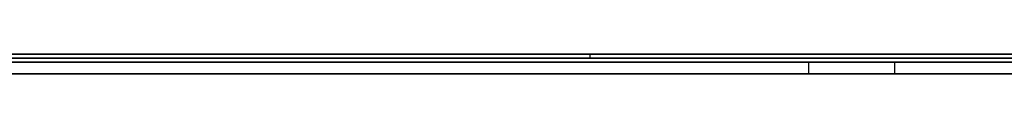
# Model space of a CAD drawing. Extents: x -3.09 to 3.09, y 0 to 2.31.
# Tile 42 of 177: x -2.421092 to -2.395908, y 2.2345 to 2.235. Entities that reach past the tile are written whole.
import ezdxf

# ---------------------------------------------------------------- set-up
doc = ezdxf.new("R2010")
doc.units = 0
doc.layers.get('0').update_dxf_attribs({"linetype": 'CONTINUOUS'})

# ---------------------------------------------------------------- blocks, each defined once
blk = doc.blocks.new('*U1')
at = {"extrusion": (0, 1, 0)}
for p, q in [((3.018, 2.235, -0.83), (-3.018, 2.235, -0.83)), ((-3.018, 2.235, 0.83), (3.018, 2.235, 0.83)), ((-2.798, 2.235, -0.725), (-1.678, 2.235, -0.725)), ((-1.678, 2.235, -0.365), (-2.798, 2.235, -0.365)), ((-2.406509, 2.235, -0.043644), (-2.453195, 2.235, -0.043644)), ((-2.453195, 2.235, -0.054491), (-2.406509, 2.235, -0.054491)), ((-2.453195, 2.2349, -0.043644), (-2.406509, 2.2349, -0.043644)), ((-2.406509, 2.2349, -0.054491), (-2.453195, 2.2349, -0.054491)), ((-2.406509, 2.235, -0.001502), (-2.406509, 2.235, -0.043644)), ((-2.394196, 2.235, -0.001502), (-2.406509, 2.235, -0.001502)), ((-2.406509, 2.235, -0.054491), (-2.406509, 2.235, -0.091502)), ((-2.406509, 2.235, -0.091502), (-2.394196, 2.235, -0.091502)), ((-2.406509, 2.2349, -0.043644), (-2.406509, 2.2349, -0.001502)), ((-2.406509, 2.2349, -0.001502), (-2.394196, 2.2349, -0.001502)), ((-2.406509, 2.2349, -0.091502), (-2.406509, 2.2349, -0.054491)), ((-2.394196, 2.2349, -0.091502), (-2.406509, 2.2349, -0.091502)), ((-1.678, 2.2348, -0.725), (-2.798, 2.2348, -0.725)), ((-2.798, 2.2348, -0.365), (-1.678, 2.2348, -0.365))]:
    blk.add_line(p, q, dxfattribs=at)
for p, q in [((3.018, 2.235, -0.83), (-3.018, 2.235, -0.83)), ((-2.798, 2.235, -0.725), (-1.678, 2.235, -0.725)), ((-2.453195, 2.235, -0.054491), (-2.406509, 2.235, -0.054491)), ((-2.406509, 2.2349, -0.054491), (-2.453195, 2.2349, -0.054491)), ((-2.406509, 2.235, -0.091502), (-2.394196, 2.235, -0.091502)), ((-2.406509, 2.235, -0.091502), (-2.406509, 2.2349, -0.091502)), ((-2.406509, 2.235, -0.054491), (-2.406509, 2.2349, -0.054491)), ((-2.394196, 2.2349, -0.091502), (-2.406509, 2.2349, -0.091502)), ((-1.678, 2.2348, -0.725), (-2.798, 2.2348, -0.725)), ((-2.400918, 2.2348, -0.461754), (-2.400918, 2.2345, -0.461754)), ((-2.400918, 2.2348, -0.461754), (-2.400918, 2.2345, -0.461754)), ((-2.398714, 2.2348, -0.478162), (-2.398714, 2.2345, -0.478162)), ((-2.398714, 2.2348, -0.478162), (-2.398714, 2.2345, -0.478162))]:
    blk.add_line(p, q)
at = {"extrusion": (0, 0, -1)}
for p, q in [((-3.018, 2.235, 0.83), (3.018, 2.235, 0.83)), ((-1.678, 2.235, -0.365), (-2.798, 2.235, -0.365)), ((-2.406509, 2.235, -0.043644), (-2.453195, 2.235, -0.043644)), ((-2.453195, 2.2349, -0.043644), (-2.406509, 2.2349, -0.043644)), ((-2.394196, 2.235, -0.001502), (-2.406509, 2.235, -0.001502)), ((-2.406509, 2.235, -0.001502), (-2.406509, 2.2349, -0.001502)), ((-2.406509, 2.235, -0.043644), (-2.406509, 2.2349, -0.043644)), ((-2.406509, 2.2349, -0.001502), (-2.394196, 2.2349, -0.001502)), ((-2.798, 2.2348, -0.365), (-1.678, 2.2348, -0.365))]:
    blk.add_line(p, q, dxfattribs=at)
at = {"extrusion": (1, 0, 0)}
for p, q in [((-2.406509, 2.235, -0.001502), (-2.406509, 2.235, -0.043644)), ((-2.406509, 2.235, -0.001502), (-2.406509, 2.2349, -0.001502)), ((-2.406509, 2.235, -0.043644), (-2.406509, 2.2349, -0.043644)), ((-2.406509, 2.235, -0.054491), (-2.406509, 2.235, -0.091502)), ((-2.406509, 2.235, -0.054491), (-2.406509, 2.2349, -0.054491)), ((-2.406509, 2.235, -0.091502), (-2.406509, 2.2349, -0.091502)), ((-2.406509, 2.2349, -0.043644), (-2.406509, 2.2349, -0.001502)), ((-2.406509, 2.2349, -0.091502), (-2.406509, 2.2349, -0.054491))]:
    blk.add_line(p, q, dxfattribs=at)
for points in [[(-2.40092, 2.2348, -0.461754), (-2.40157, 2.2348, -0.461756), (-2.40221, 2.2348, -0.461761), (-2.40285, 2.2348, -0.461769), (-2.40349, 2.2348, -0.461781), (-2.40413, 2.2348, -0.461796), (-2.40476, 2.2348, -0.461814), (-2.40539, 2.2348, -0.461836), (-2.40601, 2.2348, -0.461861), (-2.40664, 2.2348, -0.46189), (-2.40726, 2.2348, -0.461922), (-2.40788, 2.2348, -0.461957), (-2.40849, 2.2348, -0.461996), (-2.4091, 2.2348, -0.462038), (-2.40971, 2.2348, -0.462083), (-2.41032, 2.2348, -0.462132), (-2.41092, 2.2348, -0.462184), (-2.41152, 2.2348, -0.462239), (-2.41212, 2.2348, -0.462298), (-2.41271, 2.2348, -0.46236), (-2.4133, 2.2348, -0.462425), (-2.41389, 2.2348, -0.462494), (-2.41447, 2.2348, -0.462566), (-2.41506, 2.2348, -0.462642), (-2.41563, 2.2348, -0.462721), (-2.41621, 2.2348, -0.462803), (-2.41678, 2.2348, -0.462889), (-2.41735, 2.2348, -0.462978), (-2.41792, 2.2348, -0.46307), (-2.41849, 2.2348, -0.463165), (-2.41905, 2.2348, -0.463264), (-2.41961, 2.2348, -0.463367), (-2.42016, 2.2348, -0.463473), (-2.42071, 2.2348, -0.463582), (-2.42126, 2.2348, -0.463694)], [(-2.40092, 2.2348, -0.461754), (-2.40157, 2.2348, -0.461756), (-2.40221, 2.2348, -0.461761), (-2.40285, 2.2348, -0.461769), (-2.40349, 2.2348, -0.461781), (-2.40413, 2.2348, -0.461796), (-2.40476, 2.2348, -0.461814), (-2.40539, 2.2348, -0.461836), (-2.40601, 2.2348, -0.461861), (-2.40664, 2.2348, -0.46189), (-2.40726, 2.2348, -0.461922), (-2.40788, 2.2348, -0.461957), (-2.40849, 2.2348, -0.461996), (-2.4091, 2.2348, -0.462038), (-2.40971, 2.2348, -0.462083), (-2.41032, 2.2348, -0.462132), (-2.41092, 2.2348, -0.462184), (-2.41152, 2.2348, -0.462239), (-2.41212, 2.2348, -0.462298), (-2.41271, 2.2348, -0.46236), (-2.4133, 2.2348, -0.462425), (-2.41389, 2.2348, -0.462494), (-2.41447, 2.2348, -0.462566), (-2.41506, 2.2348, -0.462642), (-2.41563, 2.2348, -0.462721), (-2.41621, 2.2348, -0.462803), (-2.41678, 2.2348, -0.462889), (-2.41735, 2.2348, -0.462978), (-2.41792, 2.2348, -0.46307), (-2.41849, 2.2348, -0.463165), (-2.41905, 2.2348, -0.463264), (-2.41961, 2.2348, -0.463367), (-2.42016, 2.2348, -0.463473), (-2.42071, 2.2348, -0.463582), (-2.42126, 2.2348, -0.463694)], [(-2.42126, 2.2348, -0.48194), (-2.42091, 2.2348, -0.481802), (-2.42056, 2.2348, -0.481666), (-2.4202, 2.2348, -0.481532), (-2.41984, 2.2348, -0.481401), (-2.41948, 2.2348, -0.481273), (-2.41912, 2.2348, -0.481147), (-2.41875, 2.2348, -0.481024), (-2.41838, 2.2348, -0.480904), (-2.41801, 2.2348, -0.480786), (-2.41764, 2.2348, -0.480671), (-2.41726, 2.2348, -0.480558), (-2.41688, 2.2348, -0.480448), (-2.4165, 2.2348, -0.48034), (-2.41611, 2.2348, -0.480235), (-2.41573, 2.2348, -0.480133), (-2.41534, 2.2348, -0.480033), (-2.41495, 2.2348, -0.479936), (-2.41455, 2.2348, -0.479841), (-2.41416, 2.2348, -0.479749), (-2.41376, 2.2348, -0.47966), (-2.41336, 2.2348, -0.479573), (-2.41295, 2.2348, -0.479489), (-2.41255, 2.2348, -0.479407), (-2.41214, 2.2348, -0.479328), (-2.41173, 2.2348, -0.479252), (-2.41131, 2.2348, -0.479178), (-2.41089, 2.2348, -0.479107), (-2.41048, 2.2348, -0.479038), (-2.41005, 2.2348, -0.478972), (-2.40963, 2.2348, -0.478908), (-2.4092, 2.2348, -0.478848), (-2.40878, 2.2348, -0.478789), (-2.40834, 2.2348, -0.478734), (-2.40791, 2.2348, -0.47868), (-2.40747, 2.2348, -0.47863), (-2.40704, 2.2348, -0.478582), (-2.40659, 2.2348, -0.478537), (-2.40615, 2.2348, -0.478494), (-2.4057, 2.2348, -0.478454), (-2.40526, 2.2348, -0.478416), (-2.40481, 2.2348, -0.478381), (-2.40435, 2.2348, -0.478349), (-2.4039, 2.2348, -0.478319), (-2.40344, 2.2348, -0.478292), (-2.40298, 2.2348, -0.478267), (-2.40251, 2.2348, -0.478245), (-2.40205, 2.2348, -0.478226), (-2.40158, 2.2348, -0.478209), (-2.40111, 2.2348, -0.478195), (-2.40063, 2.2348, -0.478183), (-2.40016, 2.2348, -0.478174), (-2.39968, 2.2348, -0.478167), (-2.3992, 2.2348, -0.478164), (-2.39871, 2.2348, -0.478162)], [(-2.42126, 2.2348, -0.48194), (-2.42091, 2.2348, -0.481802), (-2.42056, 2.2348, -0.481666), (-2.4202, 2.2348, -0.481532), (-2.41984, 2.2348, -0.481401), (-2.41948, 2.2348, -0.481273), (-2.41912, 2.2348, -0.481147), (-2.41875, 2.2348, -0.481024), (-2.41838, 2.2348, -0.480904), (-2.41801, 2.2348, -0.480786), (-2.41764, 2.2348, -0.480671), (-2.41726, 2.2348, -0.480558), (-2.41688, 2.2348, -0.480448), (-2.4165, 2.2348, -0.48034), (-2.41611, 2.2348, -0.480235), (-2.41573, 2.2348, -0.480133), (-2.41534, 2.2348, -0.480033), (-2.41495, 2.2348, -0.479936), (-2.41455, 2.2348, -0.479841), (-2.41416, 2.2348, -0.479749), (-2.41376, 2.2348, -0.47966), (-2.41336, 2.2348, -0.479573), (-2.41295, 2.2348, -0.479489), (-2.41255, 2.2348, -0.479407), (-2.41214, 2.2348, -0.479328), (-2.41173, 2.2348, -0.479252), (-2.41131, 2.2348, -0.479178), (-2.41089, 2.2348, -0.479107), (-2.41048, 2.2348, -0.479038), (-2.41005, 2.2348, -0.478972), (-2.40963, 2.2348, -0.478908), (-2.4092, 2.2348, -0.478848), (-2.40878, 2.2348, -0.478789), (-2.40834, 2.2348, -0.478734), (-2.40791, 2.2348, -0.47868), (-2.40747, 2.2348, -0.47863), (-2.40704, 2.2348, -0.478582), (-2.40659, 2.2348, -0.478537), (-2.40615, 2.2348, -0.478494), (-2.4057, 2.2348, -0.478454), (-2.40526, 2.2348, -0.478416), (-2.40481, 2.2348, -0.478381), (-2.40435, 2.2348, -0.478349), (-2.4039, 2.2348, -0.478319), (-2.40344, 2.2348, -0.478292), (-2.40298, 2.2348, -0.478267), (-2.40251, 2.2348, -0.478245), (-2.40205, 2.2348, -0.478226), (-2.40158, 2.2348, -0.478209), (-2.40111, 2.2348, -0.478195), (-2.40063, 2.2348, -0.478183), (-2.40016, 2.2348, -0.478174), (-2.39968, 2.2348, -0.478167), (-2.3992, 2.2348, -0.478164), (-2.39871, 2.2348, -0.478162)], [(-2.42112, 2.2348, -0.605715), (-2.42078, 2.2348, -0.605899), (-2.42044, 2.2348, -0.606083), (-2.4201, 2.2348, -0.606265), (-2.41976, 2.2348, -0.606446), (-2.41942, 2.2348, -0.606626), (-2.41907, 2.2348, -0.606805), (-2.41873, 2.2348, -0.606982), (-2.41838, 2.2348, -0.607158), (-2.41803, 2.2348, -0.607333), (-2.41768, 2.2348, -0.607507), (-2.41733, 2.2348, -0.607679), (-2.41698, 2.2348, -0.60785), (-2.41663, 2.2348, -0.60802), (-2.41628, 2.2348, -0.608189), (-2.41592, 2.2348, -0.608356), (-2.41556, 2.2348, -0.608522), (-2.41521, 2.2348, -0.608687), (-2.41485, 2.2348, -0.608851), (-2.41449, 2.2348, -0.609014), (-2.41413, 2.2348, -0.609175), (-2.41377, 2.2348, -0.609335), (-2.4134, 2.2348, -0.609494), (-2.41304, 2.2348, -0.609651), (-2.41267, 2.2348, -0.609808), (-2.41231, 2.2348, -0.609963), (-2.41194, 2.2348, -0.610117), (-2.41157, 2.2348, -0.610269), (-2.4112, 2.2348, -0.610419), (-2.41083, 2.2348, -0.610568), (-2.41046, 2.2348, -0.610716), (-2.41008, 2.2348, -0.610862), (-2.40971, 2.2348, -0.611006), (-2.40934, 2.2348, -0.611148), (-2.40896, 2.2348, -0.611289), (-2.40858, 2.2348, -0.611429), (-2.40821, 2.2348, -0.611567), (-2.40783, 2.2348, -0.611703), (-2.40745, 2.2348, -0.611837), (-2.40707, 2.2348, -0.61197), (-2.40669, 2.2348, -0.612101), (-2.4063, 2.2348, -0.612231), (-2.40592, 2.2348, -0.612359), (-2.40554, 2.2348, -0.612486), (-2.40515, 2.2348, -0.612611), (-2.40477, 2.2348, -0.612734), (-2.40438, 2.2348, -0.612855), (-2.40399, 2.2348, -0.612975), (-2.4036, 2.2348, -0.613094), (-2.40321, 2.2348, -0.613211), (-2.40282, 2.2348, -0.613326), (-2.40243, 2.2348, -0.613439), (-2.40204, 2.2348, -0.613551), (-2.40164, 2.2348, -0.613662), (-2.40125, 2.2348, -0.613771), (-2.40085, 2.2348, -0.613878), (-2.40046, 2.2348, -0.613983), (-2.40006, 2.2348, -0.614087), (-2.39966, 2.2348, -0.614189), (-2.39926, 2.2348, -0.61429), (-2.39886, 2.2348, -0.614389), (-2.39846, 2.2348, -0.614487), (-2.39806, 2.2348, -0.614583), (-2.39765, 2.2348, -0.614677), (-2.39725, 2.2348, -0.614769), (-2.39684, 2.2348, -0.61486), (-2.39644, 2.2348, -0.61495), (-2.39603, 2.2348, -0.615038), (-2.39562, 2.2348, -0.615124)], [(-2.42112, 2.2348, -0.605715), (-2.42078, 2.2348, -0.605899), (-2.42044, 2.2348, -0.606083), (-2.4201, 2.2348, -0.606265), (-2.41976, 2.2348, -0.606446), (-2.41942, 2.2348, -0.606626), (-2.41907, 2.2348, -0.606805), (-2.41873, 2.2348, -0.606982), (-2.41838, 2.2348, -0.607158), (-2.41803, 2.2348, -0.607333), (-2.41768, 2.2348, -0.607507), (-2.41733, 2.2348, -0.607679), (-2.41698, 2.2348, -0.60785), (-2.41663, 2.2348, -0.60802), (-2.41628, 2.2348, -0.608189), (-2.41592, 2.2348, -0.608356), (-2.41556, 2.2348, -0.608522), (-2.41521, 2.2348, -0.608687), (-2.41485, 2.2348, -0.608851), (-2.41449, 2.2348, -0.609014), (-2.41413, 2.2348, -0.609175), (-2.41377, 2.2348, -0.609335), (-2.4134, 2.2348, -0.609494), (-2.41304, 2.2348, -0.609651), (-2.41267, 2.2348, -0.609808), (-2.41231, 2.2348, -0.609963), (-2.41194, 2.2348, -0.610117), (-2.41157, 2.2348, -0.610269), (-2.4112, 2.2348, -0.610419), (-2.41083, 2.2348, -0.610568), (-2.41046, 2.2348, -0.610716), (-2.41008, 2.2348, -0.610862), (-2.40971, 2.2348, -0.611006), (-2.40934, 2.2348, -0.611148), (-2.40896, 2.2348, -0.611289), (-2.40858, 2.2348, -0.611429), (-2.40821, 2.2348, -0.611567), (-2.40783, 2.2348, -0.611703), (-2.40745, 2.2348, -0.611837), (-2.40707, 2.2348, -0.61197), (-2.40669, 2.2348, -0.612101), (-2.4063, 2.2348, -0.612231), (-2.40592, 2.2348, -0.612359), (-2.40554, 2.2348, -0.612486), (-2.40515, 2.2348, -0.612611), (-2.40477, 2.2348, -0.612734), (-2.40438, 2.2348, -0.612855), (-2.40399, 2.2348, -0.612975), (-2.4036, 2.2348, -0.613094), (-2.40321, 2.2348, -0.613211), (-2.40282, 2.2348, -0.613326), (-2.40243, 2.2348, -0.613439), (-2.40204, 2.2348, -0.613551), (-2.40164, 2.2348, -0.613662), (-2.40125, 2.2348, -0.613771), (-2.40085, 2.2348, -0.613878), (-2.40046, 2.2348, -0.613983), (-2.40006, 2.2348, -0.614087), (-2.39966, 2.2348, -0.614189), (-2.39926, 2.2348, -0.61429), (-2.39886, 2.2348, -0.614389), (-2.39846, 2.2348, -0.614487), (-2.39806, 2.2348, -0.614583), (-2.39765, 2.2348, -0.614677), (-2.39725, 2.2348, -0.614769), (-2.39684, 2.2348, -0.61486), (-2.39644, 2.2348, -0.61495), (-2.39603, 2.2348, -0.615038), (-2.39562, 2.2348, -0.615124)], [(-2.39581, 2.2348, -0.598884), (-2.39611, 2.2348, -0.598806), (-2.39641, 2.2348, -0.598726), (-2.3967, 2.2348, -0.598645), (-2.397, 2.2348, -0.598562), (-2.39729, 2.2348, -0.598478), (-2.39759, 2.2348, -0.598393), (-2.39788, 2.2348, -0.598306), (-2.39817, 2.2348, -0.598217), (-2.39847, 2.2348, -0.598128), (-2.39876, 2.2348, -0.598036), (-2.39905, 2.2348, -0.597944), (-2.39934, 2.2348, -0.59785), (-2.39962, 2.2348, -0.597754), (-2.39991, 2.2348, -0.597657), (-2.4002, 2.2348, -0.597559), (-2.40048, 2.2348, -0.597459), (-2.40077, 2.2348, -0.597358), (-2.40105, 2.2348, -0.597255), (-2.40133, 2.2348, -0.597151), (-2.40162, 2.2348, -0.597045), (-2.4019, 2.2348, -0.596938), (-2.40218, 2.2348, -0.59683), (-2.40246, 2.2348, -0.59672), (-2.40274, 2.2348, -0.596608), (-2.40301, 2.2348, -0.596496), (-2.40329, 2.2348, -0.596381), (-2.40357, 2.2348, -0.596266), (-2.40384, 2.2348, -0.596149), (-2.40412, 2.2348, -0.59603), (-2.40439, 2.2348, -0.59591), (-2.40466, 2.2348, -0.595789), (-2.40493, 2.2348, -0.595666), (-2.4052, 2.2348, -0.595542), (-2.40547, 2.2348, -0.595416), (-2.40574, 2.2348, -0.595289), (-2.40601, 2.2348, -0.59516), (-2.40628, 2.2348, -0.59503), (-2.40654, 2.2348, -0.594899), (-2.40681, 2.2348, -0.594766), (-2.40707, 2.2348, -0.594632), (-2.40734, 2.2348, -0.594496), (-2.4076, 2.2348, -0.594359), (-2.40786, 2.2348, -0.594221), (-2.40812, 2.2348, -0.594082), (-2.40838, 2.2348, -0.593942), (-2.40864, 2.2348, -0.593801), (-2.4089, 2.2348, -0.593659), (-2.40916, 2.2348, -0.593516), (-2.40942, 2.2348, -0.593372), (-2.40967, 2.2348, -0.593227), (-2.40993, 2.2348, -0.593081), (-2.41018, 2.2348, -0.592934), (-2.41043, 2.2348, -0.592787), (-2.41069, 2.2348, -0.592638), (-2.41094, 2.2348, -0.592489), (-2.41119, 2.2348, -0.592338), (-2.41144, 2.2348, -0.592187), (-2.41169, 2.2348, -0.592034), (-2.41194, 2.2348, -0.591881), (-2.41218, 2.2348, -0.591726), (-2.41243, 2.2348, -0.591571), (-2.41267, 2.2348, -0.591415), (-2.41292, 2.2348, -0.591258), (-2.41316, 2.2348, -0.591099), (-2.41341, 2.2348, -0.59094), (-2.41365, 2.2348, -0.59078), (-2.41389, 2.2348, -0.590619), (-2.41413, 2.2348, -0.590457), (-2.41437, 2.2348, -0.590294), (-2.41461, 2.2348, -0.59013), (-2.41484, 2.2348, -0.589966), (-2.41508, 2.2348, -0.5898), (-2.41532, 2.2348, -0.589633), (-2.41555, 2.2348, -0.589465), (-2.41579, 2.2348, -0.589297), (-2.41602, 2.2348, -0.589127), (-2.41625, 2.2348, -0.588956), (-2.41648, 2.2348, -0.588785), (-2.41671, 2.2348, -0.588612), (-2.41694, 2.2348, -0.588439), (-2.41717, 2.2348, -0.588265), (-2.4174, 2.2348, -0.588089), (-2.41763, 2.2348, -0.587913), (-2.41785, 2.2348, -0.587736), (-2.41808, 2.2348, -0.587558), (-2.4183, 2.2348, -0.587379), (-2.41853, 2.2348, -0.587198), (-2.41875, 2.2348, -0.587017), (-2.41897, 2.2348, -0.586835), (-2.41919, 2.2348, -0.586652), (-2.41941, 2.2348, -0.586469), (-2.41963, 2.2348, -0.586284), (-2.41985, 2.2348, -0.586098), (-2.42007, 2.2348, -0.585911), (-2.42028, 2.2348, -0.585723), (-2.4205, 2.2348, -0.585535), (-2.42071, 2.2348, -0.585345), (-2.42093, 2.2348, -0.585155), (-2.42114, 2.2348, -0.584963)], [(-2.39581, 2.2348, -0.598884), (-2.39611, 2.2348, -0.598806), (-2.39641, 2.2348, -0.598726), (-2.3967, 2.2348, -0.598645), (-2.397, 2.2348, -0.598562), (-2.39729, 2.2348, -0.598478), (-2.39759, 2.2348, -0.598393), (-2.39788, 2.2348, -0.598306), (-2.39817, 2.2348, -0.598217), (-2.39847, 2.2348, -0.598128), (-2.39876, 2.2348, -0.598036), (-2.39905, 2.2348, -0.597944), (-2.39934, 2.2348, -0.59785), (-2.39962, 2.2348, -0.597754), (-2.39991, 2.2348, -0.597657), (-2.4002, 2.2348, -0.597559), (-2.40048, 2.2348, -0.597459), (-2.40077, 2.2348, -0.597358), (-2.40105, 2.2348, -0.597255), (-2.40133, 2.2348, -0.597151), (-2.40162, 2.2348, -0.597045), (-2.4019, 2.2348, -0.596938), (-2.40218, 2.2348, -0.59683), (-2.40246, 2.2348, -0.59672), (-2.40274, 2.2348, -0.596608), (-2.40301, 2.2348, -0.596496), (-2.40329, 2.2348, -0.596381), (-2.40357, 2.2348, -0.596266), (-2.40384, 2.2348, -0.596149), (-2.40412, 2.2348, -0.59603), (-2.40439, 2.2348, -0.59591), (-2.40466, 2.2348, -0.595789), (-2.40493, 2.2348, -0.595666), (-2.4052, 2.2348, -0.595542), (-2.40547, 2.2348, -0.595416), (-2.40574, 2.2348, -0.595289), (-2.40601, 2.2348, -0.59516), (-2.40628, 2.2348, -0.59503), (-2.40654, 2.2348, -0.594899), (-2.40681, 2.2348, -0.594766), (-2.40707, 2.2348, -0.594632), (-2.40734, 2.2348, -0.594496), (-2.4076, 2.2348, -0.594359), (-2.40786, 2.2348, -0.594221), (-2.40812, 2.2348, -0.594082), (-2.40838, 2.2348, -0.593942), (-2.40864, 2.2348, -0.593801), (-2.4089, 2.2348, -0.593659), (-2.40916, 2.2348, -0.593516), (-2.40942, 2.2348, -0.593372), (-2.40967, 2.2348, -0.593227), (-2.40993, 2.2348, -0.593081), (-2.41018, 2.2348, -0.592934), (-2.41043, 2.2348, -0.592787), (-2.41069, 2.2348, -0.592638), (-2.41094, 2.2348, -0.592489), (-2.41119, 2.2348, -0.592338), (-2.41144, 2.2348, -0.592187), (-2.41169, 2.2348, -0.592034), (-2.41194, 2.2348, -0.591881), (-2.41218, 2.2348, -0.591726), (-2.41243, 2.2348, -0.591571), (-2.41267, 2.2348, -0.591415), (-2.41292, 2.2348, -0.591258), (-2.41316, 2.2348, -0.591099), (-2.41341, 2.2348, -0.59094), (-2.41365, 2.2348, -0.59078), (-2.41389, 2.2348, -0.590619), (-2.41413, 2.2348, -0.590457), (-2.41437, 2.2348, -0.590294), (-2.41461, 2.2348, -0.59013), (-2.41484, 2.2348, -0.589966), (-2.41508, 2.2348, -0.5898), (-2.41532, 2.2348, -0.589633), (-2.41555, 2.2348, -0.589465), (-2.41579, 2.2348, -0.589297), (-2.41602, 2.2348, -0.589127), (-2.41625, 2.2348, -0.588956), (-2.41648, 2.2348, -0.588785), (-2.41671, 2.2348, -0.588612), (-2.41694, 2.2348, -0.588439), (-2.41717, 2.2348, -0.588265), (-2.4174, 2.2348, -0.588089), (-2.41763, 2.2348, -0.587913), (-2.41785, 2.2348, -0.587736), (-2.41808, 2.2348, -0.587558), (-2.4183, 2.2348, -0.587379), (-2.41853, 2.2348, -0.587198), (-2.41875, 2.2348, -0.587017), (-2.41897, 2.2348, -0.586835), (-2.41919, 2.2348, -0.586652), (-2.41941, 2.2348, -0.586469), (-2.41963, 2.2348, -0.586284), (-2.41985, 2.2348, -0.586098), (-2.42007, 2.2348, -0.585911), (-2.42028, 2.2348, -0.585723), (-2.4205, 2.2348, -0.585535), (-2.42071, 2.2348, -0.585345), (-2.42093, 2.2348, -0.585155), (-2.42114, 2.2348, -0.584963)], [(-2.39588, 2.2348, -0.461873), (-2.39605, 2.2348, -0.461865), (-2.39622, 2.2348, -0.461857), (-2.39639, 2.2348, -0.461849), (-2.39657, 2.2348, -0.461842), (-2.39674, 2.2348, -0.461835), (-2.39691, 2.2348, -0.461829), (-2.39708, 2.2348, -0.461822), (-2.39725, 2.2348, -0.461816), (-2.39743, 2.2348, -0.46181), (-2.3976, 2.2348, -0.461805), (-2.39777, 2.2348, -0.4618), (-2.39794, 2.2348, -0.461795), (-2.39812, 2.2348, -0.46179), (-2.39829, 2.2348, -0.461786), (-2.39846, 2.2348, -0.461782), (-2.39864, 2.2348, -0.461778), (-2.39881, 2.2348, -0.461774), (-2.39899, 2.2348, -0.461771), (-2.39916, 2.2348, -0.461768), (-2.39934, 2.2348, -0.461765), (-2.39951, 2.2348, -0.461763), (-2.39969, 2.2348, -0.461761), (-2.39986, 2.2348, -0.461759), (-2.40004, 2.2348, -0.461758), (-2.40021, 2.2348, -0.461756), (-2.40039, 2.2348, -0.461755), (-2.40056, 2.2348, -0.461755), (-2.40074, 2.2348, -0.461754), (-2.40092, 2.2348, -0.461754)], [(-2.39588, 2.2348, -0.461873), (-2.39605, 2.2348, -0.461865), (-2.39622, 2.2348, -0.461857), (-2.39639, 2.2348, -0.461849), (-2.39657, 2.2348, -0.461842), (-2.39674, 2.2348, -0.461835), (-2.39691, 2.2348, -0.461829), (-2.39708, 2.2348, -0.461822), (-2.39725, 2.2348, -0.461816), (-2.39743, 2.2348, -0.46181), (-2.3976, 2.2348, -0.461805), (-2.39777, 2.2348, -0.4618), (-2.39794, 2.2348, -0.461795), (-2.39812, 2.2348, -0.46179), (-2.39829, 2.2348, -0.461786), (-2.39846, 2.2348, -0.461782), (-2.39864, 2.2348, -0.461778), (-2.39881, 2.2348, -0.461774), (-2.39899, 2.2348, -0.461771), (-2.39916, 2.2348, -0.461768), (-2.39934, 2.2348, -0.461765), (-2.39951, 2.2348, -0.461763), (-2.39969, 2.2348, -0.461761), (-2.39986, 2.2348, -0.461759), (-2.40004, 2.2348, -0.461758), (-2.40021, 2.2348, -0.461756), (-2.40039, 2.2348, -0.461755), (-2.40056, 2.2348, -0.461755), (-2.40074, 2.2348, -0.461754), (-2.40092, 2.2348, -0.461754)], [(-2.39871, 2.2348, -0.478162), (-2.3985, 2.2348, -0.478162), (-2.39829, 2.2348, -0.478163), (-2.39808, 2.2348, -0.478164), (-2.39787, 2.2348, -0.478165), (-2.39765, 2.2348, -0.478167), (-2.39744, 2.2348, -0.478169), (-2.39723, 2.2348, -0.478172), (-2.39702, 2.2348, -0.478175), (-2.39681, 2.2348, -0.478179), (-2.3966, 2.2348, -0.478182), (-2.39639, 2.2348, -0.478187), (-2.39618, 2.2348, -0.478191), (-2.39597, 2.2348, -0.478196), (-2.39576, 2.2348, -0.478202)], [(-2.39871, 2.2348, -0.478162), (-2.3985, 2.2348, -0.478162), (-2.39829, 2.2348, -0.478163), (-2.39808, 2.2348, -0.478164), (-2.39787, 2.2348, -0.478165), (-2.39765, 2.2348, -0.478167), (-2.39744, 2.2348, -0.478169), (-2.39723, 2.2348, -0.478172), (-2.39702, 2.2348, -0.478175), (-2.39681, 2.2348, -0.478179), (-2.3966, 2.2348, -0.478182), (-2.39639, 2.2348, -0.478187), (-2.39618, 2.2348, -0.478191), (-2.39597, 2.2348, -0.478196), (-2.39576, 2.2348, -0.478202)], [(-2.42159, 2.2345, -0.463762), (-2.42076, 2.2345, -0.463591), (-2.41993, 2.2345, -0.463428), (-2.41909, 2.2345, -0.463272), (-2.41825, 2.2345, -0.463124), (-2.41739, 2.2345, -0.462984), (-2.41654, 2.2345, -0.462851), (-2.41567, 2.2345, -0.462726), (-2.4148, 2.2345, -0.462608), (-2.41392, 2.2345, -0.462498), (-2.41304, 2.2345, -0.462396), (-2.41214, 2.2345, -0.462301), (-2.41125, 2.2345, -0.462213), (-2.41034, 2.2345, -0.462134), (-2.40943, 2.2345, -0.462062), (-2.40851, 2.2345, -0.461997), (-2.40758, 2.2345, -0.46194), (-2.40665, 2.2345, -0.461891), (-2.40571, 2.2345, -0.461849), (-2.40477, 2.2345, -0.461815), (-2.40382, 2.2345, -0.461788), (-2.40286, 2.2345, -0.461769), (-2.40189, 2.2345, -0.461758), (-2.40092, 2.2345, -0.461754)], [(-2.42159, 2.2345, -0.463762), (-2.42076, 2.2345, -0.463591), (-2.41993, 2.2345, -0.463428), (-2.41909, 2.2345, -0.463272), (-2.41825, 2.2345, -0.463124), (-2.41739, 2.2345, -0.462984), (-2.41654, 2.2345, -0.462851), (-2.41567, 2.2345, -0.462726), (-2.4148, 2.2345, -0.462608), (-2.41392, 2.2345, -0.462498), (-2.41304, 2.2345, -0.462396), (-2.41214, 2.2345, -0.462301), (-2.41125, 2.2345, -0.462213), (-2.41034, 2.2345, -0.462134), (-2.40943, 2.2345, -0.462062), (-2.40851, 2.2345, -0.461997), (-2.40758, 2.2345, -0.46194), (-2.40665, 2.2345, -0.461891), (-2.40571, 2.2345, -0.461849), (-2.40477, 2.2345, -0.461815), (-2.40382, 2.2345, -0.461788), (-2.40286, 2.2345, -0.461769), (-2.40189, 2.2345, -0.461758), (-2.40092, 2.2345, -0.461754)], [(-2.39871, 2.2345, -0.478162), (-2.39944, 2.2345, -0.478165), (-2.40016, 2.2345, -0.478174), (-2.40088, 2.2345, -0.478189), (-2.40158, 2.2345, -0.478209), (-2.40229, 2.2345, -0.478235), (-2.40299, 2.2345, -0.478268), (-2.40368, 2.2345, -0.478306), (-2.40437, 2.2345, -0.47835), (-2.40505, 2.2345, -0.4784), (-2.40572, 2.2345, -0.478455), (-2.40639, 2.2345, -0.478517), (-2.40706, 2.2345, -0.478584), (-2.40772, 2.2345, -0.478657), (-2.40837, 2.2345, -0.478737), (-2.40902, 2.2345, -0.478822), (-2.40966, 2.2345, -0.478912), (-2.41029, 2.2345, -0.479009), (-2.41092, 2.2345, -0.479112), (-2.41155, 2.2345, -0.47922), (-2.41217, 2.2345, -0.479334), (-2.41278, 2.2345, -0.479455), (-2.41339, 2.2345, -0.479581), (-2.41399, 2.2345, -0.479712), (-2.41459, 2.2345, -0.47985), (-2.41518, 2.2345, -0.479994), (-2.41577, 2.2345, -0.480143), (-2.41635, 2.2345, -0.480299), (-2.41692, 2.2345, -0.48046), (-2.41749, 2.2345, -0.480627), (-2.41805, 2.2345, -0.4808), (-2.41861, 2.2345, -0.480978), (-2.41916, 2.2345, -0.481163), (-2.41971, 2.2345, -0.481353), (-2.42025, 2.2345, -0.48155), (-2.42079, 2.2345, -0.481752), (-2.42131, 2.2345, -0.48196)], [(-2.39871, 2.2345, -0.478162), (-2.39944, 2.2345, -0.478165), (-2.40016, 2.2345, -0.478174), (-2.40088, 2.2345, -0.478189), (-2.40158, 2.2345, -0.478209), (-2.40229, 2.2345, -0.478235), (-2.40299, 2.2345, -0.478268), (-2.40368, 2.2345, -0.478306), (-2.40437, 2.2345, -0.47835), (-2.40505, 2.2345, -0.4784), (-2.40572, 2.2345, -0.478455), (-2.40639, 2.2345, -0.478517), (-2.40706, 2.2345, -0.478584), (-2.40772, 2.2345, -0.478657), (-2.40837, 2.2345, -0.478737), (-2.40902, 2.2345, -0.478822), (-2.40966, 2.2345, -0.478912), (-2.41029, 2.2345, -0.479009), (-2.41092, 2.2345, -0.479112), (-2.41155, 2.2345, -0.47922), (-2.41217, 2.2345, -0.479334), (-2.41278, 2.2345, -0.479455), (-2.41339, 2.2345, -0.479581), (-2.41399, 2.2345, -0.479712), (-2.41459, 2.2345, -0.47985), (-2.41518, 2.2345, -0.479994), (-2.41577, 2.2345, -0.480143), (-2.41635, 2.2345, -0.480299), (-2.41692, 2.2345, -0.48046), (-2.41749, 2.2345, -0.480627), (-2.41805, 2.2345, -0.4808), (-2.41861, 2.2345, -0.480978), (-2.41916, 2.2345, -0.481163), (-2.41971, 2.2345, -0.481353), (-2.42025, 2.2345, -0.48155), (-2.42079, 2.2345, -0.481752), (-2.42131, 2.2345, -0.48196)], [(-2.39547, 2.2345, -0.615155), (-2.39609, 2.2345, -0.615025), (-2.3967, 2.2345, -0.614892), (-2.39731, 2.2345, -0.614756), (-2.39792, 2.2345, -0.614615), (-2.39852, 2.2345, -0.614471), (-2.39912, 2.2345, -0.614324), (-2.39973, 2.2345, -0.614173), (-2.40032, 2.2345, -0.614018), (-2.40092, 2.2345, -0.613859), (-2.40151, 2.2345, -0.613697), (-2.40211, 2.2345, -0.613531), (-2.4027, 2.2345, -0.613362), (-2.40329, 2.2345, -0.613189), (-2.40387, 2.2345, -0.613012), (-2.40445, 2.2345, -0.612832), (-2.40504, 2.2345, -0.612648), (-2.40562, 2.2345, -0.61246), (-2.40619, 2.2345, -0.612269), (-2.40677, 2.2345, -0.612074), (-2.40734, 2.2345, -0.611875), (-2.40791, 2.2345, -0.611673), (-2.40848, 2.2345, -0.611467), (-2.40905, 2.2345, -0.611257), (-2.40961, 2.2345, -0.611044), (-2.41017, 2.2345, -0.610827), (-2.41073, 2.2345, -0.610607), (-2.41129, 2.2345, -0.610383), (-2.41185, 2.2345, -0.610155), (-2.4124, 2.2345, -0.609924), (-2.41295, 2.2345, -0.60969), (-2.4135, 2.2345, -0.609453), (-2.41404, 2.2345, -0.609213), (-2.41459, 2.2345, -0.60897), (-2.41513, 2.2345, -0.608725), (-2.41566, 2.2345, -0.608477), (-2.4162, 2.2345, -0.608226), (-2.41673, 2.2345, -0.607972), (-2.41726, 2.2345, -0.607715), (-2.41778, 2.2345, -0.607456), (-2.41831, 2.2345, -0.607194), (-2.41883, 2.2345, -0.606929), (-2.41935, 2.2345, -0.606661), (-2.41986, 2.2345, -0.606391), (-2.42038, 2.2345, -0.606117), (-2.42089, 2.2345, -0.605841), (-2.42139, 2.2345, -0.605562)], [(-2.39547, 2.2345, -0.615155), (-2.39609, 2.2345, -0.615025), (-2.3967, 2.2345, -0.614892), (-2.39731, 2.2345, -0.614756), (-2.39792, 2.2345, -0.614615), (-2.39852, 2.2345, -0.614471), (-2.39912, 2.2345, -0.614324), (-2.39973, 2.2345, -0.614173), (-2.40032, 2.2345, -0.614018), (-2.40092, 2.2345, -0.613859), (-2.40151, 2.2345, -0.613697), (-2.40211, 2.2345, -0.613531), (-2.4027, 2.2345, -0.613362), (-2.40329, 2.2345, -0.613189), (-2.40387, 2.2345, -0.613012), (-2.40445, 2.2345, -0.612832), (-2.40504, 2.2345, -0.612648), (-2.40562, 2.2345, -0.61246), (-2.40619, 2.2345, -0.612269), (-2.40677, 2.2345, -0.612074), (-2.40734, 2.2345, -0.611875), (-2.40791, 2.2345, -0.611673), (-2.40848, 2.2345, -0.611467), (-2.40905, 2.2345, -0.611257), (-2.40961, 2.2345, -0.611044), (-2.41017, 2.2345, -0.610827), (-2.41073, 2.2345, -0.610607), (-2.41129, 2.2345, -0.610383), (-2.41185, 2.2345, -0.610155), (-2.4124, 2.2345, -0.609924), (-2.41295, 2.2345, -0.60969), (-2.4135, 2.2345, -0.609453), (-2.41404, 2.2345, -0.609213), (-2.41459, 2.2345, -0.60897), (-2.41513, 2.2345, -0.608725), (-2.41566, 2.2345, -0.608477), (-2.4162, 2.2345, -0.608226), (-2.41673, 2.2345, -0.607972), (-2.41726, 2.2345, -0.607715), (-2.41778, 2.2345, -0.607456), (-2.41831, 2.2345, -0.607194), (-2.41883, 2.2345, -0.606929), (-2.41935, 2.2345, -0.606661), (-2.41986, 2.2345, -0.606391), (-2.42038, 2.2345, -0.606117), (-2.42089, 2.2345, -0.605841), (-2.42139, 2.2345, -0.605562)], [(-2.42123, 2.2345, -0.584886), (-2.42091, 2.2345, -0.585174), (-2.42058, 2.2345, -0.58546), (-2.42026, 2.2345, -0.585744), (-2.41993, 2.2345, -0.586026), (-2.4196, 2.2345, -0.586306), (-2.41927, 2.2345, -0.586583), (-2.41894, 2.2345, -0.586858), (-2.41861, 2.2345, -0.587132), (-2.41827, 2.2345, -0.587403), (-2.41793, 2.2345, -0.587671), (-2.41759, 2.2345, -0.587938), (-2.41725, 2.2345, -0.588203), (-2.41691, 2.2345, -0.588465), (-2.41656, 2.2345, -0.588725), (-2.41621, 2.2345, -0.588983), (-2.41586, 2.2345, -0.589239), (-2.41551, 2.2345, -0.589493), (-2.41516, 2.2345, -0.589745), (-2.4148, 2.2345, -0.589994), (-2.41444, 2.2345, -0.590241), (-2.41408, 2.2345, -0.590487), (-2.41372, 2.2345, -0.59073), (-2.41336, 2.2345, -0.59097), (-2.41299, 2.2345, -0.591209), (-2.41263, 2.2345, -0.591446), (-2.41226, 2.2345, -0.59168), (-2.41188, 2.2345, -0.591912), (-2.41151, 2.2345, -0.592142), (-2.41114, 2.2345, -0.59237), (-2.41076, 2.2345, -0.592596), (-2.41038, 2.2345, -0.592819), (-2.41, 2.2345, -0.593041), (-2.40961, 2.2345, -0.59326), (-2.40923, 2.2345, -0.593477), (-2.40884, 2.2345, -0.593692), (-2.40845, 2.2345, -0.593905), (-2.40806, 2.2345, -0.594116), (-2.40767, 2.2345, -0.594324), (-2.40727, 2.2345, -0.59453), (-2.40687, 2.2345, -0.594733), (-2.40647, 2.2345, -0.594933), (-2.40607, 2.2345, -0.59513), (-2.40567, 2.2345, -0.595323), (-2.40527, 2.2345, -0.595513), (-2.40486, 2.2345, -0.5957), (-2.40445, 2.2345, -0.595884), (-2.40404, 2.2345, -0.596064), (-2.40362, 2.2345, -0.596241), (-2.40321, 2.2345, -0.596415), (-2.40279, 2.2345, -0.596585), (-2.40237, 2.2345, -0.596753), (-2.40195, 2.2345, -0.596917), (-2.40153, 2.2345, -0.597078), (-2.4011, 2.2345, -0.597235), (-2.40068, 2.2345, -0.59739), (-2.40025, 2.2345, -0.597541), (-2.39982, 2.2345, -0.597689), (-2.39939, 2.2345, -0.597833), (-2.39895, 2.2345, -0.597975), (-2.39851, 2.2345, -0.598113), (-2.39808, 2.2345, -0.598248), (-2.39763, 2.2345, -0.598379), (-2.39719, 2.2345, -0.598507), (-2.39675, 2.2345, -0.598633), (-2.3963, 2.2345, -0.598754), (-2.39585, 2.2345, -0.598873)], [(-2.42123, 2.2345, -0.584886), (-2.42091, 2.2345, -0.585174), (-2.42058, 2.2345, -0.58546), (-2.42026, 2.2345, -0.585744), (-2.41993, 2.2345, -0.586026), (-2.4196, 2.2345, -0.586306), (-2.41927, 2.2345, -0.586583), (-2.41894, 2.2345, -0.586858), (-2.41861, 2.2345, -0.587132), (-2.41827, 2.2345, -0.587403), (-2.41793, 2.2345, -0.587671), (-2.41759, 2.2345, -0.587938), (-2.41725, 2.2345, -0.588203), (-2.41691, 2.2345, -0.588465), (-2.41656, 2.2345, -0.588725), (-2.41621, 2.2345, -0.588983), (-2.41586, 2.2345, -0.589239), (-2.41551, 2.2345, -0.589493), (-2.41516, 2.2345, -0.589745), (-2.4148, 2.2345, -0.589994), (-2.41444, 2.2345, -0.590241), (-2.41408, 2.2345, -0.590487), (-2.41372, 2.2345, -0.59073), (-2.41336, 2.2345, -0.59097), (-2.41299, 2.2345, -0.591209), (-2.41263, 2.2345, -0.591446), (-2.41226, 2.2345, -0.59168), (-2.41188, 2.2345, -0.591912), (-2.41151, 2.2345, -0.592142), (-2.41114, 2.2345, -0.59237), (-2.41076, 2.2345, -0.592596), (-2.41038, 2.2345, -0.592819), (-2.41, 2.2345, -0.593041), (-2.40961, 2.2345, -0.59326), (-2.40923, 2.2345, -0.593477), (-2.40884, 2.2345, -0.593692), (-2.40845, 2.2345, -0.593905), (-2.40806, 2.2345, -0.594116), (-2.40767, 2.2345, -0.594324), (-2.40727, 2.2345, -0.59453), (-2.40687, 2.2345, -0.594733), (-2.40647, 2.2345, -0.594933), (-2.40607, 2.2345, -0.59513), (-2.40567, 2.2345, -0.595323), (-2.40527, 2.2345, -0.595513), (-2.40486, 2.2345, -0.5957), (-2.40445, 2.2345, -0.595884), (-2.40404, 2.2345, -0.596064), (-2.40362, 2.2345, -0.596241), (-2.40321, 2.2345, -0.596415), (-2.40279, 2.2345, -0.596585), (-2.40237, 2.2345, -0.596753), (-2.40195, 2.2345, -0.596917), (-2.40153, 2.2345, -0.597078), (-2.4011, 2.2345, -0.597235), (-2.40068, 2.2345, -0.59739), (-2.40025, 2.2345, -0.597541), (-2.39982, 2.2345, -0.597689), (-2.39939, 2.2345, -0.597833), (-2.39895, 2.2345, -0.597975), (-2.39851, 2.2345, -0.598113), (-2.39808, 2.2345, -0.598248), (-2.39763, 2.2345, -0.598379), (-2.39719, 2.2345, -0.598507), (-2.39675, 2.2345, -0.598633), (-2.3963, 2.2345, -0.598754), (-2.39585, 2.2345, -0.598873)], [(-2.40092, 2.2345, -0.461754), (-2.40065, 2.2345, -0.461754), (-2.40039, 2.2345, -0.461755), (-2.40012, 2.2345, -0.461757), (-2.39986, 2.2345, -0.461759), (-2.39959, 2.2345, -0.461762), (-2.39933, 2.2345, -0.461766), (-2.39907, 2.2345, -0.46177), (-2.39881, 2.2345, -0.461774), (-2.39854, 2.2345, -0.46178), (-2.39828, 2.2345, -0.461786), (-2.39802, 2.2345, -0.461793), (-2.39776, 2.2345, -0.4618), (-2.3975, 2.2345, -0.461808), (-2.39724, 2.2345, -0.461817), (-2.39698, 2.2345, -0.461826), (-2.39673, 2.2345, -0.461836), (-2.39647, 2.2345, -0.461846), (-2.39621, 2.2345, -0.461857), (-2.39596, 2.2345, -0.461869), (-2.3957, 2.2345, -0.461882)], [(-2.40092, 2.2345, -0.461754), (-2.40065, 2.2345, -0.461754), (-2.40039, 2.2345, -0.461755), (-2.40012, 2.2345, -0.461757), (-2.39986, 2.2345, -0.461759), (-2.39959, 2.2345, -0.461762), (-2.39933, 2.2345, -0.461766), (-2.39907, 2.2345, -0.46177), (-2.39881, 2.2345, -0.461774), (-2.39854, 2.2345, -0.46178), (-2.39828, 2.2345, -0.461786), (-2.39802, 2.2345, -0.461793), (-2.39776, 2.2345, -0.4618), (-2.3975, 2.2345, -0.461808), (-2.39724, 2.2345, -0.461817), (-2.39698, 2.2345, -0.461826), (-2.39673, 2.2345, -0.461836), (-2.39647, 2.2345, -0.461846), (-2.39621, 2.2345, -0.461857), (-2.39596, 2.2345, -0.461869), (-2.3957, 2.2345, -0.461882)], [(-2.39586, 2.2345, -0.478199), (-2.39617, 2.2345, -0.478191), (-2.39649, 2.2345, -0.478185), (-2.3968, 2.2345, -0.478179), (-2.39712, 2.2345, -0.478174), (-2.39744, 2.2345, -0.47817), (-2.39776, 2.2345, -0.478166), (-2.39808, 2.2345, -0.478164), (-2.39839, 2.2345, -0.478163), (-2.39871, 2.2345, -0.478162)], [(-2.39586, 2.2345, -0.478199), (-2.39617, 2.2345, -0.478191), (-2.39649, 2.2345, -0.478185), (-2.3968, 2.2345, -0.478179), (-2.39712, 2.2345, -0.478174), (-2.39744, 2.2345, -0.47817), (-2.39776, 2.2345, -0.478166), (-2.39808, 2.2345, -0.478164), (-2.39839, 2.2345, -0.478163), (-2.39871, 2.2345, -0.478162)]]:
    blk.add_polyline3d(points)

msp = doc.modelspace()

# ---------------------------------------------------------------- block references
msp.add_blockref('*U1', (0, 0))

doc.saveas('drawing.dxf')
